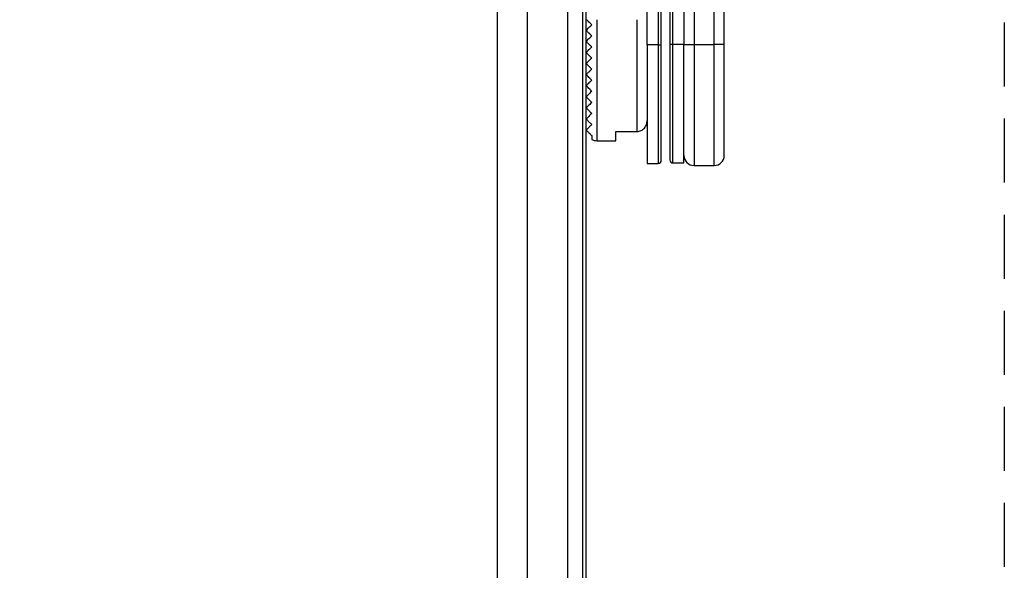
# Model space of a CAD drawing. Header units: millimetres. Extents: x -1562 to 173672, y 658 to 5957.
# Tile 12 of 44: x 3637 to 3734, y 1967 to 2021. Entities that reach past the tile are written whole.
import ezdxf

# ---------------------------------------------------------------- set-up
doc = ezdxf.new("R2010")
doc.units = ezdxf.units.MM
doc.linetypes.add('NASCOSTA', pattern=[9.525, 6.35, -3.175])
for name, color, linetype in [('arancio', 40, 'Continuous'), ('blu', 5, 'Continuous'), ('nero', 7, 'Continuous')]:
    doc.layers.add(name, color=color, linetype=linetype)

# ---------------------------------------------------------------- blocks, each defined once
blk = doc.blocks.new('A$C05860188')
at = {"layer": 'arancio'}
for p, q in [((30.147, 30.9), (30.147, 12)), ((25.5, 11.962), (25.5, 27.662)), ((26.6, 27.662), (26.6, 11.962)), ((26.9, 11.962), (26.9, 27.662)), ((27.747, 27.7), (27.747, 12)), ((28.047, 12), (28.047, 27.7)), ((29.147, 27.7), (29.147, 12)), ((32.147, 12), (32.147, 28)), ((33.147, 12), (33.147, 23.204)), ((20.5, 14.462), (20.5, 2.462)), ((24.5, 3.379), (24.5, 14.462)), ((19.5, 13.462), (19.5, 13.362)), ((19.5, 12.362), (19.5, 12.262)), ((25.5, 11.962), (25.5, 0.212)), ((26.6, 11.962), (25.5, 11.962)), ((26.6, 11.962), (26.9, 11.962)), ((26.6, 11.962), (26.6, 0.212)), ((28.047, 12), (27.747, 12)), ((29.147, 12), (28.047, 12)), ((28.047, 0.25), (28.047, 12)), ((29.147, 0.25), (29.147, 12)), ((29.147, 12), (30.147, 12)), ((30.147, 12), (32.147, 12)), ((30.147, 12), (30.147, 0)), ((33.147, 12), (32.147, 12)), ((32.147, 0), (32.147, 12)), ((19.5, 11.262), (19.5, 11.245)), ((19.5, 11.245), (19.5, 11.156)), ((19.5, 10.162), (19.5, 10.148)), ((19.5, 10.148), (19.5, 10.051)), ((19.5, 9.062), (19.5, 9.05)), ((19.5, 9.05), (19.5, 8.954)), ((19.5, 7.962), (19.5, 7.96)), ((19.5, 7.96), (19.5, 7.854)), ((19.5, 6.862), (19.5, 6.762)), ((19.5, 5.762), (19.5, 5.662)), ((19.5, 4.662), (19.5, 4.562)), ((20, 2.962), (20, 2.596)), ((22.4, 3.379), (24.5, 3.379)), ((22.4, 2.462), (22.4, 3.379)), ((20.5, 2.462), (22.4, 2.462)), ((25.5, 0.212), (26.6, 0.212)), ((28.047, 0.25), (29.147, 0.25)), ((30.147, 0), (32.147, 0))]:
    blk.add_line(p, q, dxfattribs=at)
for centre, radius, start, end in [((20.5, 3.462), 1, 240, 270), ((30.147, 1), 1, 180, 270), ((32.147, 1), 1, 270, 0), ((26.6, 0.512), 0.3, 270, 0), ((28.047, 0.55), 0.3, 180, 270)]:
    blk.add_arc(centre, radius, start, end, dxfattribs=at)
for points, knots in [([(20, 13.962), (19.934, 14.028), (19.873, 14.09), (19.757, 14.205), (19.703, 14.26), (19.562, 14.4), (19.5, 14.462), (19.5, 14.462)], [0, 0, 0, 0, 0.25, 0.25, 0.5, 0.5, 1, 1, 1, 1]), ([(19.5, 13.462), (19.5, 13.462), (19.563, 13.525), (19.748, 13.711), (19.868, 13.831), (20, 13.962)], [0, 0, 0, 0, 0.5, 0.5, 1, 1, 1, 1]), ([(20, 12.862), (19.935, 12.928), (19.872, 12.99), (19.756, 13.107), (19.701, 13.162), (19.607, 13.255), (19.568, 13.294), (19.514, 13.348), (19.5, 13.362), (19.5, 13.362)], [0, 0, 0, 0, 0.25, 0.25, 0.5, 0.5, 0.75, 0.75, 1, 1, 1, 1]), ([(19.5, 12.362), (19.5, 12.362), (19.563, 12.426), (19.748, 12.611), (19.867, 12.73), (20, 12.862)], [0, 0, 0, 0, 0.5, 0.5, 1, 1, 1, 1]), ([(20, 11.762), (19.935, 11.828), (19.872, 11.89), (19.754, 12.008), (19.699, 12.063), (19.605, 12.157), (19.566, 12.196), (19.513, 12.249), (19.5, 12.262), (19.5, 12.262)], [0, 0, 0, 0, 0.25, 0.25, 0.5, 0.5, 0.75, 0.75, 1, 1, 1, 1]), ([(19.5, 11.262), (19.5, 11.262), (19.516, 11.279), (19.572, 11.334), (19.61, 11.373), (19.702, 11.465), (19.755, 11.518), (19.871, 11.633), (19.933, 11.696), (20, 11.762)], [0, 0, 0, 0, 0.25, 0.25, 0.5, 0.5, 0.75, 0.75, 1, 1, 1, 1]), ([(26.9, 0.512), (26.9, 0.529), (26.9, 0.562), (26.9, 0.837), (26.9, 1.253), (26.9, 1.778), (26.9, 2.367), (26.9, 3.059), (26.9, 3.852), (26.9, 4.73), (26.9, 5.679), (26.9, 6.686), (26.9, 7.839), (26.9, 9.135), (26.9, 10.552), (26.9, 11.497), (26.9, 11.962)], [0, 0, 0, 0, 0.077617, 0.157654, 0.239951, 0.304265, 0.368607, 0.434288, 0.5, 0.565682, 0.631393, 0.695706, 0.760049, 0.84232, 0.922364, 1, 1, 1, 1]), ([(27.747, 12), (27.747, 11.535), (27.747, 10.589), (27.747, 9.172), (27.747, 7.876), (27.747, 6.724), (27.747, 5.717), (27.747, 4.768), (27.747, 3.889), (27.747, 3.097), (27.747, 2.404), (27.747, 1.816), (27.747, 1.291), (27.747, 0.875), (27.747, 0.6), (27.747, 0.566), (27.747, 0.55)], [0, 0, 0, 0, 0.0776231, 0.1576539, 0.2399514, 0.3042644, 0.3686068, 0.4342884, 0.5, 0.5656815, 0.6313931, 0.6957063, 0.7600487, 0.8423202, 0.9223571, 1, 1, 1, 1]), ([(33.147, 1), (33.147, 1.016), (33.147, 1.048), (33.147, 1.312), (33.147, 1.712), (33.147, 2.216), (33.147, 2.781), (33.147, 3.447), (33.147, 4.208), (33.147, 5.052), (33.147, 5.964), (33.147, 6.931), (33.147, 8.038), (33.147, 9.283), (33.147, 10.645), (33.147, 11.553), (33.147, 12)], [0, 0, 0, 0, 0.077616, 0.157653, 0.239951, 0.304264, 0.368607, 0.434288, 0.5, 0.565681, 0.631393, 0.695705, 0.760048, 0.84232, 0.922363, 1, 1, 1, 1]), ([(20, 10.662), (19.934, 10.728), (19.871, 10.791), (19.752, 10.91), (19.696, 10.966), (19.601, 11.061), (19.563, 11.099), (19.512, 11.15), (19.5, 11.162), (19.5, 11.162)], [0, 0, 0, 0, 0.25, 0.25, 0.5, 0.5, 0.75, 0.75, 1, 1, 1, 1]), ([(19.5, 10.162), (19.5, 10.162), (19.564, 10.227), (19.7, 10.363), (19.754, 10.416), (19.869, 10.532), (19.932, 10.595), (20, 10.662)], [0, 0, 0, 0, 0.5, 0.5, 0.75, 0.75, 1, 1, 1, 1]), ([(20, 9.562), (19.934, 9.628), (19.871, 9.692), (19.749, 9.813), (19.693, 9.869), (19.597, 9.965), (19.56, 10.002), (19.511, 10.051), (19.5, 10.062), (19.5, 10.062)], [0, 0, 0, 0, 0.25, 0.25, 0.5, 0.5, 0.75, 0.75, 1, 1, 1, 1]), ([(19.5, 9.062), (19.5, 9.062), (19.516, 9.079), (19.571, 9.134), (19.609, 9.171), (19.698, 9.261), (19.751, 9.314), (19.868, 9.43), (19.931, 9.494), (20, 9.562)], [0, 0, 0, 0, 0.25, 0.25, 0.5, 0.5, 0.75, 0.75, 1, 1, 1, 1]), ([(20, 8.462), (19.933, 8.529), (19.869, 8.594), (19.744, 8.718), (19.688, 8.774), (19.592, 8.87), (19.556, 8.906), (19.51, 8.952), (19.5, 8.962), (19.5, 8.962)], [0, 0, 0, 0, 0.25, 0.25, 0.5, 0.5, 0.75, 0.75, 1, 1, 1, 1]), ([(20, 8.462), (19.86, 8.322), (19.743, 8.206), (19.607, 8.07), (19.57, 8.033), (19.517, 7.979), (19.5, 7.962), (19.5, 7.962)], [0, 0, 0, 0, 0.5, 0.5, 0.75, 0.75, 1, 1, 1, 1]), ([(20, 7.362), (19.932, 7.43), (19.865, 7.497), (19.739, 7.624), (19.68, 7.683), (19.586, 7.776), (19.551, 7.811), (19.508, 7.854), (19.5, 7.862), (19.5, 7.862)], [0, 0, 0, 0, 0.25, 0.25, 0.5, 0.5, 0.75, 0.75, 1, 1, 1, 1]), ([(20, 7.362), (19.856, 7.219), (19.739, 7.102), (19.605, 6.968), (19.569, 6.931), (19.516, 6.879), (19.5, 6.862), (19.5, 6.862)], [0, 0, 0, 0, 0.5, 0.5, 0.75, 0.75, 1, 1, 1, 1]), ([(20, 6.262), (19.931, 6.331), (19.86, 6.402), (19.729, 6.533), (19.668, 6.594), (19.576, 6.686), (19.544, 6.718), (19.507, 6.755), (19.5, 6.762), (19.5, 6.762)], [0, 0, 0, 0, 0.25, 0.25, 0.5, 0.5, 0.75, 0.75, 1, 1, 1, 1]), ([(20, 6.262), (19.85, 6.112), (19.732, 5.994), (19.6, 5.863), (19.565, 5.828), (19.515, 5.778), (19.5, 5.762), (19.5, 5.762)], [0, 0, 0, 0, 0.5, 0.5, 0.75, 0.75, 1, 1, 1, 1]), ([(20, 5.162), (19.928, 5.234), (19.852, 5.31), (19.712, 5.45), (19.649, 5.513), (19.563, 5.6), (19.537, 5.626), (19.505, 5.657), (19.5, 5.662), (19.5, 5.662)], [0, 0, 0, 0, 0.25, 0.25, 0.5, 0.5, 0.75, 0.75, 1, 1, 1, 1]), ([(20, 5.162), (19.838, 5.001), (19.719, 4.882), (19.592, 4.755), (19.559, 4.722), (19.513, 4.676), (19.5, 4.662), (19.5, 4.662)], [0, 0, 0, 0, 0.5, 0.5, 0.75, 0.75, 1, 1, 1, 1]), ([(20, 4.062), (19.961, 4.101), (19.921, 4.142), (19.836, 4.226), (19.793, 4.269), (19.714, 4.349), (19.678, 4.384), (19.62, 4.442), (19.598, 4.464), (19.545, 4.518), (19.526, 4.536), (19.504, 4.559), (19.5, 4.562), (19.5, 4.562)], [0, 0, 0, 0, 0.125, 0.125, 0.25, 0.25, 0.375, 0.375, 0.5, 0.5, 0.75, 0.75, 1, 1, 1, 1]), ([(20, 4.062), (19.891, 3.953), (19.807, 3.869), (19.673, 3.735), (19.623, 3.686), (19.515, 3.578), (19.5, 3.562), (19.5, 3.562)], [0, 0, 0, 0, 0.25, 0.25, 0.5, 0.5, 1, 1, 1, 1]), ([(24.5, 3.379), (24.638, 3.379), (24.774, 3.41), (25.021, 3.527), (25.133, 3.612), (25.313, 3.817), (25.383, 3.938), (25.476, 4.196), (25.5, 4.332), (25.5, 4.47)], [0, 0, 0, 0, 0.25, 0.25, 0.5, 0.5, 0.75, 0.75, 1, 1, 1, 1]), ([(19.5, 3.462), (19.5, 3.462), (19.499, 3.463), (19.501, 3.461), (19.503, 3.459), (19.516, 3.446), (19.522, 3.44), (19.543, 3.419), (19.557, 3.405), (19.595, 3.368), (19.61, 3.352), (19.653, 3.309), (19.682, 3.281), (19.747, 3.216), (19.772, 3.19), (19.826, 3.137), (19.852, 3.11), (19.924, 3.038), (19.964, 2.998), (20, 2.962)], [0, 0, 0, 0, 0.25, 0.25, 0.5, 0.5, 0.625, 0.625, 0.75, 0.75, 0.8125, 0.8125, 0.875, 0.875, 0.90625, 0.90625, 0.9375, 0.9375, 1, 1, 1, 1])]:
    blk.add_open_spline(points, degree=3, knots=knots, dxfattribs=at)
blk.add_open_spline([(19.5, 3.462), (19.5, 3.462), (19.5, 3.496), (19.5, 3.562)], degree=3, dxfattribs=at)

msp = doc.modelspace()

# ---------------------------------------------------------------- linework, layer by layer
msp.add_line((3692.573, 1812.698), (3692.573, 3910.698))
at = {"color": 7, "linetype": 'Continuous', "lineweight": 25}
msp.add_line((3692.893, 3910.698), (3692.893, 1824.418), dxfattribs=at)
at = {"layer": 'arancio', "linetype": 'NASCOSTA'}
msp.add_lwpolyline([(2849.773, 3954.498), (3734.373, 3954.498), (3734.373, 1811.198), (2849.773, 1811.198)], close=True, dxfattribs=at)
at = {"layer": 'nero'}
for points in [[(2893.073, 3910.698), (3691.073, 3910.698), (3691.073, 1811.198), (2893.073, 1811.198)], [(3687.073, 1811.198), (2897.073, 1811.198), (2897.073, 3906.698), (3687.073, 3906.698)], [(2900.073, 3903.698), (3684.073, 3903.698), (3684.073, 1816.198), (2900.073, 1816.198)]]:
    msp.add_lwpolyline(points, close=True, dxfattribs=at)

# ---------------------------------------------------------------- block references
at = {"layer": 'blu'}
msp.add_blockref('A$C05860188', (3673.459, 2006.748), dxfattribs=at)

doc.saveas('drawing.dxf')
